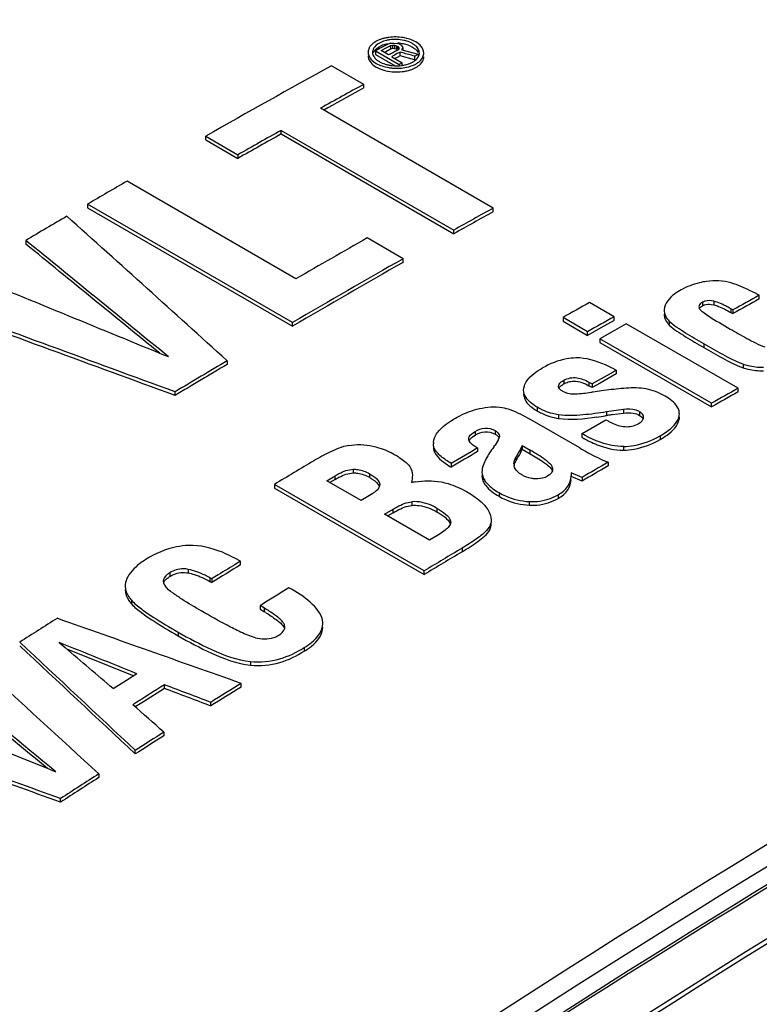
# Model space of a CAD drawing. Header units: inches. Extents: x 0 to 117, y 0 to 83.
# Tile 70 of 77: x 89.047 to 89.7, y 34.481 to 35.351. Entities that reach past the tile are written whole.
import ezdxf

# ---------------------------------------------------------------- set-up
doc = ezdxf.new("R2010")
doc.units = ezdxf.units.IN
doc.header["$LTSCALE"] = 6.431102
doc.header["$MEASUREMENT"] = 0
doc.layers.get('0').update_dxf_attribs({"linetype": 'CONTINUOUS'})

msp = doc.modelspace()

# ---------------------------------------------------------------- linework, layer by layer
at = {"color": 7, "linetype": 'CONTINUOUS'}
for p, q in [((89.36368, 35.32944), (89.36188, 35.3281)), ((89.36437, 35.33281), (89.36194, 35.33166)), ((89.3639, 35.32636), (89.3656, 35.32729)), ((89.37096, 35.33235), (89.36829, 35.3316)), ((89.36951, 35.32766), (89.36835, 35.32703)), ((89.37183, 35.32893), (89.36951, 35.32766)), ((89.37081, 35.32588), (89.37357, 35.32738)), ((89.37445, 35.32985), (89.37183, 35.32893)), ((89.37357, 35.32738), (89.37448, 35.32788)), ((89.37445, 35.32985), (89.37752, 35.33003)), ((89.37448, 35.32788), (89.37623, 35.32833)), ((89.37448, 35.32788), (89.37448, 35.32467)), ((89.37623, 35.32833), (89.37623, 35.32512)), ((89.37623, 35.32833), (89.37799, 35.3283)), ((89.37752, 35.33003), (89.3806, 35.32972)), ((89.37799, 35.3283), (89.37799, 35.32508)), ((89.37799, 35.3283), (89.37976, 35.32776)), ((89.37976, 35.32776), (89.37976, 35.32455)), ((89.37976, 35.32776), (89.38109, 35.32699)), ((89.38237, 35.32918), (89.3806, 35.32972)), ((89.38415, 35.32816), (89.38237, 35.32918)), ((89.38504, 35.32715), (89.38415, 35.32816)), ((89.39213, 35.3273), (89.39396, 35.32636)), ((89.39886, 35.32969), (89.39674, 35.33108)), ((89.40065, 35.32816), (89.39886, 35.32969)), ((89.36255, 35.32386), (89.36139, 35.32323)), ((89.36139, 35.32323), (89.36139, 35.32002)), ((89.36139, 35.32323), (89.38227, 35.31118)), ((89.36139, 35.32002), (89.37867, 35.31004)), ((89.36242, 35.32533), (89.3639, 35.32636)), ((89.36371, 35.3245), (89.36255, 35.32386)), ((89.36487, 35.32513), (89.36371, 35.3245)), ((89.36835, 35.32703), (89.36487, 35.32513)), ((89.36622, 35.32337), (89.37081, 35.32588)), ((89.37288, 35.31953), (89.36622, 35.32337)), ((89.37035, 35.32241), (89.36897, 35.32166)), ((89.37173, 35.32316), (89.37035, 35.32241)), ((89.37311, 35.32392), (89.37173, 35.32316)), ((89.3738, 35.32003), (89.37288, 35.31953)), ((89.37448, 35.32467), (89.37311, 35.32392)), ((89.37472, 35.32053), (89.3738, 35.32003)), ((89.37623, 35.32512), (89.37448, 35.32467)), ((89.37656, 35.32153), (89.37472, 35.32053)), ((89.37799, 35.32508), (89.37623, 35.32512)), ((89.37801, 35.31929), (89.37637, 35.31842)), ((89.37747, 35.32203), (89.37656, 35.32153)), ((89.37839, 35.32253), (89.37747, 35.32203)), ((89.37976, 35.32455), (89.37799, 35.32508)), ((89.37966, 35.32025), (89.37801, 35.31929)), ((89.37931, 35.32303), (89.37839, 35.32253)), ((89.38023, 35.32353), (89.37931, 35.32303)), ((89.38048, 35.32072), (89.37966, 35.32025)), ((89.37976, 35.32455), (89.38109, 35.32378)), ((89.38115, 35.32403), (89.38023, 35.32353)), ((89.38294, 35.32202), (89.38048, 35.32072)), ((89.38294, 35.31881), (89.38048, 35.31746)), ((89.38109, 35.32699), (89.38109, 35.325)), ((89.38109, 35.32699), (89.38199, 35.32599)), ((89.38201, 35.325), (89.38115, 35.32403)), ((89.38199, 35.32599), (89.38201, 35.325)), ((89.38199, 35.32599), (89.38199, 35.32542)), ((89.38294, 35.31881), (89.38294, 35.32202)), ((89.38529, 35.32138), (89.38294, 35.32202)), ((89.39575, 35.31532), (89.38294, 35.31881)), ((89.38466, 35.32396), (89.38552, 35.32542)), ((89.38466, 35.32396), (89.3988, 35.32019)), ((89.38504, 35.32715), (89.38552, 35.32542)), ((89.38552, 35.32542), (89.38552, 35.32396)), ((89.39575, 35.31853), (89.3988, 35.32019)), ((89.39575, 35.31853), (89.39575, 35.31532)), ((89.3988, 35.32019), (89.3988, 35.31807)), ((89.40374, 35.32302), (89.40311, 35.3248)), ((89.40395, 35.32122), (89.40374, 35.32302)), ((89.35086, 35.2936), (89.32244, 35.31001)), ((89.35804, 35.31504), (89.35983, 35.3135)), ((89.35983, 35.3135), (89.36195, 35.31211)), ((89.37637, 35.31842), (89.37555, 35.31799)), ((89.37555, 35.31799), (89.38488, 35.3126)), ((89.38048, 35.31746), (89.37841, 35.31634)), ((89.38488, 35.3126), (89.38227, 35.31118)), ((89.38227, 35.31118), (89.38227, 35.3101)), ((89.38488, 35.31036), (89.38488, 35.3126)), ((89.39283, 35.31261), (89.39501, 35.3138)), ((89.39626, 35.31559), (89.39575, 35.31532)), ((89.35086, 35.29039), (89.35086, 35.2936)), ((89.46526, 35.18442), (89.31273, 35.27248)), ((89.31908, 35.2728), (89.31556, 35.27085)), ((89.27791, 35.2498), (89.27791, 35.25301)), ((89.27791, 35.25301), (89.43044, 35.16495)), ((89.27791, 35.2498), (89.43044, 35.16173)), ((89.21136, 35.24467), (89.21136, 35.24789)), ((89.21136, 35.24789), (89.23978, 35.23148)), ((89.21136, 35.24467), (89.23978, 35.22826)), ((89.23978, 35.23148), (89.23978, 35.22826)), ((89.29106, 35.12193), (89.14184, 35.20808)), ((89.10703, 35.18787), (89.10703, 35.18466)), ((89.28798, 35.0834), (89.10703, 35.18787)), ((89.10703, 35.18466), (89.28798, 35.08019)), ((89.46526, 35.1812), (89.46526, 35.18442)), ((89.43044, 35.16173), (89.43044, 35.16495)), ((89.05243, 35.15583), (89.05243, 35.15261)), ((89.38568, 35.13965), (89.35394, 35.15797)), ((89.38568, 35.13643), (89.38568, 35.13965)), ((89.64991, 35.10121), (89.64991, 35.098)), ((89.66003, 35.10212), (89.66003, 35.0989)), ((89.70019, 35.10413), (89.70019, 35.10735)), ((89.57202, 35.08844), (89.5503, 35.10098)), ((89.6162, 35.09462), (89.61618, 35.09398)), ((89.6468, 35.09739), (89.64693, 35.09648)), ((89.64693, 35.09648), (89.64722, 35.09578)), ((89.64722, 35.09578), (89.64766, 35.09507)), ((89.649, 35.09745), (89.64991, 35.098)), ((89.65027, 35.09268), (89.65473, 35.08956)), ((89.65771, 35.09934), (89.66003, 35.0989)), ((89.67518, 35.09533), (89.67518, 35.09212)), ((89.67674, 35.09443), (89.67518, 35.09533)), ((89.67674, 35.09443), (89.67674, 35.09122)), ((89.52685, 35.08778), (89.52685, 35.08456)), ((89.54857, 35.07524), (89.52685, 35.08778)), ((89.52685, 35.08456), (89.54857, 35.07202)), ((89.57202, 35.08522), (89.56029, 35.07863)), ((89.57202, 35.08522), (89.57202, 35.08844)), ((89.62069, 35.0843), (89.62069, 35.08109)), ((89.67518, 35.09212), (89.67674, 35.09122)), ((89.28798, 35.08019), (89.28798, 35.0834)), ((89.56029, 35.07863), (89.54857, 35.07202)), ((89.54857, 35.07202), (89.54857, 35.07524)), ((89.57233, 35.07639), (89.5593, 35.06904)), ((89.58275, 35.08224), (89.57233, 35.07639)), ((89.68141, 35.02528), (89.58275, 35.08224)), ((89.5593, 35.06904), (89.5593, 35.06583)), ((89.65796, 35.01208), (89.5593, 35.06904)), ((89.5593, 35.06583), (89.65796, 35.00887)), ((89.65112, 35.06452), (89.65112, 35.0613)), ((89.23031, 35.04954), (89.23031, 35.04632)), ((89.57384, 35.04116), (89.57384, 35.03794)), ((89.68591, 35.04669), (89.68591, 35.04348)), ((89.52754, 35.03236), (89.52754, 35.02914)), ((89.57384, 35.03794), (89.55976, 35.02994)), ((89.49205, 35.02355), (89.49223, 35.02545)), ((89.49223, 35.02545), (89.49274, 35.0275)), ((89.52288, 35.02654), (89.52282, 35.02707)), ((89.52494, 35.02737), (89.52658, 35.02857)), ((89.54978, 35.03075), (89.54978, 35.02753)), ((89.54978, 35.03075), (89.55272, 35.02915)), ((89.55272, 35.02593), (89.54978, 35.02753)), ((89.55976, 35.02994), (89.55272, 35.02593)), ((89.55272, 35.02915), (89.55272, 35.02593)), ((89.68141, 35.02207), (89.68141, 35.02528)), ((89.18424, 35.01892), (89.18424, 35.02213)), ((89.504, 35.00858), (89.504, 35.00536)), ((89.58017, 35.00661), (89.5653, 35.00446)), ((89.58017, 35.00661), (89.58017, 35.0034)), ((89.65796, 35.00887), (89.65796, 35.01208)), ((89.54156, 34.9726), (89.4976, 34.99799)), ((89.52286, 35.00187), (89.52286, 34.99865)), ((89.54575, 34.98661), (89.56475, 34.99754)), ((89.56475, 34.99754), (89.56605, 34.99679)), ((89.5653, 35.00446), (89.5653, 35.00124)), ((89.57019, 35.00203), (89.58017, 35.0034)), ((89.59444, 35.00457), (89.59444, 35.00135)), ((89.59524, 35.00407), (89.59444, 35.00457)), ((89.59794, 34.99934), (89.598, 34.99994)), ((89.62944, 35.0013), (89.62957, 35.00293)), ((89.62944, 34.99971), (89.62944, 34.99809)), ((89.44793, 34.98311), (89.44922, 34.98391)), ((89.44922, 34.98713), (89.44922, 34.98391)), ((89.46696, 34.98793), (89.46696, 34.98471)), ((89.46982, 34.98015), (89.46897, 34.97852)), ((89.47049, 34.98181), (89.47019, 34.98095)), ((89.47064, 34.98265), (89.47049, 34.98181)), ((89.54338, 34.98525), (89.54575, 34.98661)), ((89.54338, 34.98525), (89.54338, 34.98203)), ((89.61261, 34.98334), (89.61261, 34.98013)), ((89.41247, 34.97207), (89.41316, 34.96932)), ((89.41316, 34.97254), (89.41316, 34.96932)), ((89.44697, 34.97546), (89.4451, 34.97718)), ((89.45147, 34.97266), (89.44626, 34.96958)), ((89.44862, 34.97432), (89.44697, 34.97546)), ((89.44957, 34.97376), (89.45147, 34.97266)), ((89.45147, 34.97266), (89.45147, 34.96944)), ((89.46897, 34.97852), (89.46689, 34.9752)), ((89.49085, 34.97474), (89.48946, 34.97202)), ((89.48946, 34.97202), (89.48946, 34.96881)), ((89.48946, 34.96881), (89.49085, 34.97152)), ((89.49085, 34.97474), (89.49085, 34.97152)), ((89.49085, 34.97474), (89.49777, 34.97074)), ((89.49085, 34.97152), (89.49777, 34.96753)), ((89.58042, 34.97063), (89.58042, 34.97384)), ((89.41316, 34.96932), (89.41356, 34.96844)), ((89.44626, 34.96958), (89.42802, 34.9589)), ((89.48531, 34.96448), (89.48531, 34.96127)), ((89.49777, 34.96753), (89.49777, 34.97074)), ((89.34156, 34.95376), (89.34156, 34.95055)), ((89.42802, 34.9589), (89.42802, 34.95568)), ((89.51759, 34.95518), (89.51759, 34.95403)), ((89.51759, 34.95518), (89.51769, 34.95403)), ((89.56666, 34.95991), (89.56666, 34.9567)), ((89.3182, 34.94367), (89.32555, 34.94807)), ((89.32555, 34.94486), (89.32093, 34.94209)), ((89.32555, 34.94486), (89.32555, 34.94807)), ((89.35584, 34.94988), (89.35584, 34.94667)), ((89.45529, 34.9513), (89.45544, 34.94941)), ((89.45544, 34.94941), (89.45544, 34.9462)), ((89.45544, 34.94941), (89.45591, 34.94755)), ((89.45544, 34.9462), (89.45637, 34.94311)), ((89.51433, 34.94843), (89.51326, 34.94774)), ((89.53403, 34.95071), (89.53403, 34.94749)), ((89.54364, 34.94657), (89.53403, 34.95071)), ((89.54364, 34.94335), (89.53403, 34.94749)), ((89.54364, 34.94657), (89.54364, 34.94335)), ((89.27198, 34.94039), (89.27198, 34.93718)), ((89.40422, 34.86405), (89.27198, 34.94039)), ((89.27198, 34.93718), (89.40422, 34.86083)), ((89.34857, 34.92614), (89.3182, 34.94367)), ((89.35602, 34.93059), (89.34857, 34.92614)), ((89.35892, 34.93245), (89.35602, 34.93059)), ((89.47034, 34.93315), (89.47034, 34.92994)), ((89.52243, 34.93119), (89.52243, 34.92797)), ((89.39332, 34.92507), (89.39332, 34.92186)), ((89.41582, 34.916), (89.41582, 34.91921)), ((89.49708, 34.92528), (89.49708, 34.92206)), ((89.36934, 34.91415), (89.37679, 34.9186)), ((89.40889, 34.89131), (89.36934, 34.91415)), ((89.37679, 34.91538), (89.37208, 34.91257)), ((89.37679, 34.91538), (89.37679, 34.9186)), ((89.42757, 34.90805), (89.42757, 34.90712)), ((89.46209, 34.90343), (89.46053, 34.90105)), ((89.46209, 34.90343), (89.46209, 34.90022)), ((89.41824, 34.8969), (89.40889, 34.89131)), ((89.42289, 34.90005), (89.41824, 34.8969)), ((89.4378, 34.88418), (89.4378, 34.88097)), ((89.24204, 34.87257), (89.23702, 34.87526)), ((89.24204, 34.87257), (89.23921, 34.87079)), ((89.24204, 34.86935), (89.24204, 34.87257)), ((89.17956, 34.86239), (89.17956, 34.85917)), ((89.19591, 34.86544), (89.19591, 34.86223)), ((89.21504, 34.85783), (89.21504, 34.85461)), ((89.2166, 34.85693), (89.21504, 34.85783)), ((89.40422, 34.86083), (89.40422, 34.86405)), ((89.17466, 34.85204), (89.17546, 34.85074)), ((89.21504, 34.85461), (89.2166, 34.85371)), ((89.2166, 34.85693), (89.2166, 34.85371)), ((89.28756, 34.84752), (89.28488, 34.84907)), ((89.14574, 34.83815), (89.14574, 34.83494)), ((89.26121, 34.83453), (89.25944, 34.83343)), ((89.25944, 34.83343), (89.25944, 34.83022)), ((89.26333, 34.83108), (89.25944, 34.83343)), ((89.25944, 34.83022), (89.26333, 34.82787)), ((89.26333, 34.82787), (89.26333, 34.83108)), ((89.28117, 34.8144), (89.28076, 34.8166)), ((89.18692, 34.80999), (89.18692, 34.80678)), ((89.28052, 34.81395), (89.28076, 34.81339)), ((89.08185, 34.80081), (89.08717, 34.79629)), ((89.29829, 34.79632), (89.29829, 34.7931)), ((89.25078, 34.78404), (89.25078, 34.78082)), ((89.15057, 34.77329), (89.1413, 34.76743)), ((89.1413, 34.76743), (89.12971, 34.76008)), ((89.17489, 34.76032), (89.17489, 34.76354)), ((89.24256, 34.76154), (89.24256, 34.76475)), ((89.17489, 34.76032), (89.15631, 34.74857)), ((89.15631, 34.74857), (89.14912, 34.74401)), ((89.21591, 34.74479), (89.21591, 34.74801)), ((89.17437, 34.7217), (89.17437, 34.71849)), ((89.14918, 34.70242), (89.14918, 34.70563)), ((89.1169, 34.68489), (89.1169, 34.68168)), ((89.08324, 34.65988), (89.08324, 34.6631))]:
    msp.add_line(p, q, dxfattribs=at)
msp.add_lwpolyline([(90.79378, 35.12599), (90.67139, 35.06863), (90.54881, 35.00896), (90.42608, 34.94699), (90.30324, 34.88272), (90.18031, 34.81619), (90.05732, 34.7474), (89.93429, 34.67637), (89.81127, 34.60312), (89.68829, 34.52766), (89.56536, 34.45003), (89.44253, 34.37022), (89.31981, 34.28827), (89.19725, 34.20419)], dxfattribs=at)
for centre, radius, start, end in [((89.36524, 35.32082), 0.01077, 143.2339, 148.41066), ((89.37014, 35.31862), 0.01258, 131.06004, 133.04779), ((89.37593, 35.30478), 0.03032, 107.03912, 112.41433), ((89.37547, 35.30683), 0.02272, 110.6252, 115.75524), ((89.37722, 35.30061), 0.03469, 102.13418, 107.06304), ((89.37675, 35.30343), 0.02635, 105.942, 110.62728), ((89.37754, 35.30077), 0.02912, 103.90405, 105.98929), ((89.37807, 35.29665), 0.03873, 97.55644, 102.13485), ((89.37793, 35.29918), 0.03076, 101.62615, 103.90331), ((89.37828, 35.30065), 0.03254, 97.79481, 103.01581), ((89.37863, 35.29233), 0.0431, 80.53703, 97.53551), ((89.37865, 35.29811), 0.03511, 92.93635, 97.82357), ((89.37872, 35.29672), 0.0365, 88.14555, 92.93665), ((89.37878, 35.29389), 0.03611, 82.47802, 86.26823), ((89.37897, 35.29532), 0.03467, 78.53588, 82.49067), ((89.37952, 35.29796), 0.03197, 74.43205, 78.54894), ((89.37946, 35.30104), 0.03211, 75.89195, 77.50282), ((89.37975, 35.30216), 0.03095, 73.01016, 75.90197), ((89.3803, 35.30078), 0.02905, 70.12709, 74.42924), ((89.3814, 35.30378), 0.02585, 65.45986, 70.14743), ((89.38482, 35.31371), 0.01831, 55.44491, 60.04323), ((89.3859, 35.31529), 0.01639, 51.59449, 55.43197), ((89.36244, 35.322), 0.0077, 176.88041, 179.96633), ((89.36258, 35.31878), 0.00784, 180.02921, 188.75486), ((89.36442, 35.32132), 0.00981, 148.40503, 154.33358), ((89.36523, 35.32194), 0.00655, 167.68742, 179.82643), ((89.39351, 35.32127), 0.0065, 349.37987, 359.83453), ((89.39613, 35.32123), 0.00782, 348.01405, 359.90063), ((94.22095, 26.42067), 10.14967, 118.857181, 119.575654), ((89.37183, 35.32669), 0.01484, 228.39882, 231.55282), ((89.37277, 35.32788), 0.01635, 231.56461, 235.44384), ((89.37384, 35.32944), 0.01824, 235.45567, 240.04254), ((89.37904, 35.34151), 0.03143, 253.08802, 258.34489), ((89.37962, 35.34437), 0.03434, 258.35099, 263.39068), ((89.38035, 35.34264), 0.03261, 277.97953, 283.08005), ((89.3962, 35.318), 0.00775, 346.70981, 0.01799), ((89.37989, 35.35021), 0.04241, 260.62025, 264.91967), ((89.38, 35.35142), 0.04363, 264.90638, 273.34984), ((94.21437, 26.46737), 10.0775, 118.856033, 119.103867), ((94.21133, 26.46966), 10.07122, 118.855986, 119.0626), ((94.28499, 26.34109), 10.22219, 119.329055, 119.574509), ((94.28499, 26.33787), 10.22219, 119.329055, 119.574509), ((94.36167, 26.17393), 10.43372, 120.018818, 120.239877), ((94.40204, 26.31618), 10.14975, 119.103841, 119.329031), ((94.40204, 26.31296), 10.14975, 119.103841, 119.329031), ((94.41614, 26.08071), 10.54168, 120.355289, 120.584553), ((94.46205, 26.1724), 10.33602, 119.617328, 120.019101), ((94.51104, 26.12394), 10.37075, 119.6179, 120.240729), ((94.51104, 26.12072), 10.37075, 119.6179, 120.240729), ((94.52993, 26.30997), 10.03595, 118.766701, 118.919555), ((94.52993, 26.30676), 10.03595, 118.766701, 118.919555), ((89.57297, 34.87091), 0.26849, 61.71787, 62.38754), ((94.54115, 26.20714), 10.19848, 119.299324, 119.450522), ((89.6719, 35.121), 0.03564, 231.70204, 232.62742), ((89.65549, 35.08791), 0.01154, 107.99461, 118.96331), ((94.56287, 26.1946), 10.19848, 119.299324, 119.450522), ((89.62676, 35.09078), 0.01058, 180.09624, 186.14342), ((89.73957, 35.2185), 0.15435, 236.65749, 236.95137), ((94.64245, 25.89955), 10.63078, 120.604, 120.892895), ((94.64245, 25.89634), 10.63078, 120.604, 120.892895), ((94.64373, 26.10205), 10.27674, 119.56013, 119.695565), ((89.50235, 34.90926), 0.15002, 61.54334, 62.51805), ((89.52552, 35.02711), 0.00271, 173.87419, 180.87364), ((89.53913, 35.00883), 0.02339, 119.69574, 122.42696), ((89.63063, 34.53302), 0.49489, 98.10963, 98.98184), ((94.67226, 26.13144), 10.19848, 119.299324, 119.450522), ((89.50307, 35.02034), 0.011, 179.99379, 183.17185), ((89.64227, 34.45844), 0.57038, 98.96708, 99.13729), ((94.67226, 26.12823), 10.19848, 119.299324, 119.450522), ((89.51132, 35.32647), 0.32968, 277.90585, 279.22782), ((89.50337, 35.37644), 0.38028, 279.20188, 279.37186), ((89.65682, 34.4473), 0.56145, 99.00222, 99.38181), ((89.63913, 34.55856), 0.4488, 98.83496, 98.99351), ((89.59319, 35.00008), 0.00481, 343.41974, 351.18471), ((89.61727, 35.00316), 0.01231, 344.3187, 351.34684), ((89.61862, 35.00289), 0.01094, 2.17561, 12.63726), ((89.61868, 34.99972), 0.01088, 351.39494, 359.98212), ((89.61884, 35.0029), 0.01071, 0.14335, 2.12847), ((89.59466, 35.04626), 0.05715, 239.95691, 242.85587), ((89.59181, 35.04076), 0.05095, 242.89185, 244.47372), ((89.44891, 34.99022), 0.02321, 334.28214, 336.4699), ((89.46639, 34.98299), 0.00426, 355.42451, 359.97837), ((89.60888, 35.09835), 0.13349, 240.61586, 241.4797), ((89.60635, 35.09373), 0.12823, 241.48334, 241.84937), ((89.60213, 35.08572), 0.11917, 241.82464, 244.20804), ((89.42405, 34.97663), 0.01166, 174.40902, 179.97654), ((89.4236, 34.97343), 0.01121, 180.03531, 186.97967), ((89.46432, 34.99936), 0.02955, 237.90402, 240.0374), ((89.4166, 35.00988), 0.06108, 323.45759, 325.41029), ((94.76388, 25.88887), 10.52039, 120.32895, 120.47704), ((94.78968, 25.77828), 10.69529, 120.839743, 121.057592), ((89.49231, 34.9585), 0.00877, 180.31106, 191.31792), ((89.50115, 34.95253), 0.0181, 151.11841, 155.04828), ((94.7856, 25.93308), 10.42695, 120.034745, 120.180966), ((94.7856, 25.92986), 10.42695, 120.034745, 120.180966), ((89.46737, 34.94808), 0.01208, 179.96184, 183.54535), ((89.46615, 34.94799), 0.01085, 183.51573, 189.52406), ((89.36073, 34.94014), 0.00426, 350.77703, 0.08851), ((89.41227, 34.83844), 0.10537, 98.75893, 100.5569), ((89.42316, 34.90713), 0.00451, 359.93465, 11.8543), ((94.92259, 25.70081), 10.6966, 120.84786, 121.057584), ((89.175, 34.7595), 0.13133, 61.81999, 63.06862), ((94.92259, 25.6976), 10.6966, 120.84786, 121.057584), ((94.93869, 25.57447), 10.90168, 121.50329, 121.660258), ((89.1919, 34.83916), 0.02351, 121.66911, 125.26348), ((94.97844, 25.55688), 10.89777, 121.496864, 121.642934), ((89.16337, 34.66328), 0.19257, 58.33603, 58.72718), ((95.03014, 25.38816), 11.15358, 122.239189, 122.440713), ((89.27579, 34.81439), 0.00538, 349.08427, 0.15398), ((89.29977, 34.81758), 0.01504, 0.01111, 3.62254), ((95.12882, 25.33048), 11.1549, 122.259188, 122.428603), ((95.12609, 25.36935), 11.08556, 122.05537, 122.218062), ((95.12609, 25.36614), 11.08556, 122.05537, 122.218062), ((95.19973, 25.25306), 11.2232, 122.470596, 122.623112), ((95.19973, 25.24984), 11.2232, 122.470596, 122.623112), ((95.26798, 25.14687), 11.34943, 122.81801, 123.020465), ((95.26798, 25.14366), 11.34943, 122.81801, 123.020465)]:
    msp.add_arc(centre, radius, start, end, dxfattribs=at)
for centre, major_axis, ratio, start_param, end_param in [((88.57554, 26.53763), (28.58981, -8.29577), 0.291414, 1.626563, 1.626928), ((88.88777, 26.35737), (27.5993, -26.28045), 0.173355, 1.722147, 1.727206), ((88.59909, 26.52404), (37.99491, -31.92516), 0.139814, 1.672591, 1.675888), ((88.59909, 26.52082), (37.99491, -31.92516), 0.139814, 1.672796, 1.675888), ((90.00726, 25.71105), (54.6151, -23.07832), 0.14008, 1.645068, 1.648304), ((89.97512, 25.7296), (43.45726, -16.73586), 0.180805, 1.65847, 1.66353), ((89.97512, 25.72639), (43.45726, -16.73586), 0.180805, 1.65847, 1.66353), ((89.50571, 26.00061), (2.44536, 11.27467), 0.255577, 0.707997, 0.709096), ((89.50571, 25.9974), (2.44536, 11.27467), 0.255577, 0.707997, 0.709096), ((91.01922, 25.12681), (41.91445, -15.86075), 0.188321, 1.684231, 1.688099), ((87.71504, 27.03443), (26.03335, -25.45074), 0.179484, 1.690209, 1.694078), ((87.71504, 27.03122), (26.03335, -25.45074), 0.179484, 1.690209, 1.694078), ((91.65936, 24.75723), (53.25788, -22.30553), 0.144045, 1.678091, 1.67938), ((87.41593, 27.20712), (34.19021, -29.83685), 0.150733, 1.651869, 1.653104), ((91.65936, 24.75401), (53.25788, -22.30553), 0.144045, 1.678149, 1.679249), ((87.48327, 27.16824), (27.59931, -26.28045), 0.173355, 1.675958, 1.679661), ((86.76377, 27.58364), (37.99491, -31.92516), 0.139814, 1.62718, 1.629593), ((91.38067, 24.91813), (47.26686, -18.89859), 0.164534, 1.682203, 1.68307), ((86.76377, 27.58042), (37.99491, -31.92516), 0.139814, 1.627379, 1.629593), ((91.38067, 24.91491), (47.26686, -18.89859), 0.164534, 1.682203, 1.68307), ((87.60319, 27.09901), (30.45473, -27.80984), 0.162936, 1.667448, 1.668337), ((92.39026, 24.33526), (54.61507, -23.07831), 0.14008, 1.690479, 1.692848), ((91.81547, 24.6671), (43.45726, -16.73586), 0.180805, 1.703075, 1.70678), ((91.81547, 24.66389), (43.45726, -16.73586), 0.180805, 1.703075, 1.70678)]:
    msp.add_ellipse(centre, major_axis=major_axis, ratio=ratio, start_param=start_param, end_param=end_param, dxfattribs=at)
for points, knots in [([(87.88445, 34.82828), (88.03095, 34.93325), (88.60235, 35.32318), (89.21167, 35.65922), (89.68005, 35.86496)], [0, 0, 0, 0, 0.260516, 1, 1, 1, 1]), ([(89.75187, 35.84761), (89.59794, 35.77975), (88.96254, 35.47713), (88.36146, 35.10461), (87.92565, 34.79376)], [0, 0, 0, 0, 0.239104, 1, 1, 1, 1]), ([(87.92789, 34.79056), (88.07731, 34.89722), (88.65872, 35.29283), (89.27767, 35.63502), (89.7531, 35.84495)], [0, 0, 0, 0, 0.261027, 1, 1, 1, 1]), ([(89.36194, 35.33166), (89.36139, 35.33136), (89.35941, 35.33017), (89.35762, 35.32861), (89.35661, 35.32726)], [0, 0, 0, 0, 0.272815, 1, 1, 1, 1]), ([(89.35474, 35.32201), (89.35474, 35.32013), (89.35579, 35.31749), (89.35752, 35.31555), (89.35804, 35.31504)], [0, 0, 0, 0, 0.721069, 1, 1, 1, 1]), ([(89.39396, 35.32636), (89.39451, 35.32604), (89.39642, 35.32481), (89.39812, 35.32316), (89.39896, 35.32173)], [0, 0, 0, 0, 0.276637, 1, 1, 1, 1]), ([(89.39674, 35.31157), (89.39767, 35.31207), (89.4007, 35.31398), (89.40325, 35.3171), (89.40378, 35.3196)], [0, 0, 0, 0, 0.291054, 1, 1, 1, 1]), ([(89.38838, 35.30541), (89.38968, 35.30568), (89.3942, 35.30686), (89.39863, 35.30907), (89.40099, 35.31148)], [0, 0, 0, 0, 0.282004, 1, 1, 1, 1]), ([(89.36195, 35.3089), (89.36282, 35.30839), (89.36673, 35.30646), (89.37103, 35.30538), (89.37436, 35.30494)], [0, 0, 0, 0, 0.230812, 1, 1, 1, 1]), ([(89.01361, 34.16374), (89.16339, 34.27065), (89.74618, 34.66716), (90.3667, 35.00998), (90.84333, 35.22012)], [0, 0, 0, 0, 0.261058, 1, 1, 1, 1]), ([(89.02294, 34.1499), (89.17257, 34.2567), (89.75472, 34.6528), (90.37459, 34.99522), (90.8507, 35.20515)], [0, 0, 0, 0, 0.261058, 1, 1, 1, 1]), ([(89.08647, 34.12148), (89.23605, 34.22806), (89.8178, 34.62335), (90.43671, 34.96569), (90.91195, 35.17603)], [0, 0, 0, 0, 0.261117, 1, 1, 1, 1]), ([(90.74942, 35.1434), (90.61206, 35.08076), (90.04698, 34.80533), (89.50951, 34.47464), (89.11825, 34.20092)], [0, 0, 0, 0, 0.240211, 1, 1, 1, 1]), ([(90.74634, 35.13909), (90.60935, 35.07662), (90.04579, 34.80187), (89.50969, 34.47215), (89.11941, 34.19923)], [0, 0, 0, 0, 0.24021, 1, 1, 1, 1]), ([(89.65354, 35.11964), (89.65144, 35.11935), (89.64366, 35.11789), (89.63619, 35.11495), (89.63113, 35.11215)], [0, 0, 0, 0, 0.268583, 1, 1, 1, 1]), ([(89.63113, 35.11215), (89.62912, 35.11104), (89.62257, 35.10707), (89.61654, 35.10013), (89.6162, 35.09462)], [0, 0, 0, 0, 0.294303, 1, 1, 1, 1]), ([(89.69742, 35.10882), (89.6957, 35.10971), (89.68857, 35.11333), (89.68119, 35.11659), (89.67535, 35.11827)], [0, 0, 0, 0, 0.24122, 1, 1, 1, 1]), ([(89.64991, 35.10121), (89.64947, 35.10097), (89.64806, 35.10013), (89.64681, 35.09857), (89.6468, 35.09739)], [0, 0, 0, 0, 0.296975, 1, 1, 1, 1]), ([(89.66003, 35.10212), (89.65746, 35.10276), (89.65378, 35.10296), (89.65059, 35.10159), (89.64991, 35.10121)], [0, 0, 0, 0, 0.771511, 1, 1, 1, 1]), ([(89.67518, 35.09533), (89.67403, 35.09599), (89.6692, 35.09867), (89.66412, 35.10109), (89.66003, 35.10212)], [0, 0, 0, 0, 0.238494, 1, 1, 1, 1]), ([(89.66003, 35.0989), (89.66146, 35.09855), (89.66672, 35.09676), (89.67165, 35.09415), (89.67518, 35.09212)], [0, 0, 0, 0, 0.265648, 1, 1, 1, 1]), ([(89.61624, 35.08965), (89.61649, 35.0873), (89.61798, 35.08419), (89.62008, 35.08173), (89.62069, 35.08109)], [0, 0, 0, 0, 0.727481, 1, 1, 1, 1]), ([(89.65112, 35.06452), (89.64575, 35.06762), (89.63775, 35.07228), (89.62762, 35.07886), (89.62266, 35.08221), (89.62069, 35.0843)], [0, 0, 0, 0, 0.51221, 0.762715, 1, 1, 1, 1]), ([(89.62069, 35.08109), (89.62266, 35.079), (89.62762, 35.07564), (89.63774, 35.06906), (89.64575, 35.06441), (89.65112, 35.0613)], [0, 0, 0, 0, 0.237261, 0.487768, 1, 1, 1, 1]), ([(89.67457, 35.07757), (89.67943, 35.07477), (89.68678, 35.07054), (89.69693, 35.06529), (89.70219, 35.06258), (89.70509, 35.06185)], [0, 0, 0, 0, 0.489696, 0.739046, 1, 1, 1, 1]), ([(89.68591, 35.04669), (89.67957, 35.04871), (89.66803, 35.05504), (89.65665, 35.06133), (89.65112, 35.06452)], [0, 0, 0, 0, 0.510257, 1, 1, 1, 1]), ([(89.65112, 35.0613), (89.65665, 35.05811), (89.66803, 35.05183), (89.67957, 35.04549), (89.68591, 35.04348)], [0, 0, 0, 0, 0.48977, 1, 1, 1, 1]), ([(89.53827, 35.05208), (89.53547, 35.05201), (89.52516, 35.05094), (89.51529, 35.04704), (89.50876, 35.0433)], [0, 0, 0, 0, 0.271353, 1, 1, 1, 1]), ([(89.57158, 35.04235), (89.56918, 35.04361), (89.55877, 35.04864), (89.54717, 35.05231), (89.53827, 35.05208)], [0, 0, 0, 0, 0.2334, 1, 1, 1, 1]), ([(89.49274, 35.0275), (89.49327, 35.02909), (89.49694, 35.03589), (89.50361, 35.04035), (89.50876, 35.0433)], [0, 0, 0, 0, 0.219586, 1, 1, 1, 1]), ([(89.68591, 35.04669), (89.6873, 35.04625), (89.69313, 35.04459), (89.69923, 35.0438), (89.70383, 35.04387)], [0, 0, 0, 0, 0.241259, 1, 1, 1, 1]), ([(89.68591, 35.04348), (89.6873, 35.04304), (89.69313, 35.04138), (89.69923, 35.04058), (89.70383, 35.04066)], [0, 0, 0, 0, 0.240949, 1, 1, 1, 1]), ([(89.52283, 35.0274), (89.52289, 35.0279), (89.52383, 35.03012), (89.52595, 35.03145), (89.52754, 35.03236)], [0, 0, 0, 0, 0.214287, 1, 1, 1, 1]), ([(89.52754, 35.03236), (89.53093, 35.0343), (89.53919, 35.03572), (89.54644, 35.03256), (89.54978, 35.03075)], [0, 0, 0, 0, 0.507201, 1, 1, 1, 1]), ([(89.504, 35.00858), (89.50234, 35.00954), (89.49693, 35.01292), (89.49208, 35.01896), (89.49207, 35.02355)], [0, 0, 0, 0, 0.295166, 1, 1, 1, 1]), ([(89.52667, 35.02251), (89.52621, 35.02278), (89.52465, 35.02375), (89.52314, 35.02523), (89.52288, 35.02654)], [0, 0, 0, 0, 0.286704, 1, 1, 1, 1]), ([(89.53151, 35.03084), (89.53311, 35.0313), (89.53945, 35.03217), (89.5457, 35.02975), (89.54978, 35.02753)], [0, 0, 0, 0, 0.264036, 1, 1, 1, 1]), ([(89.5959, 35.02533), (89.59003, 35.02587), (89.57823, 35.02518), (89.56659, 35.02379), (89.56082, 35.02297)], [0, 0, 0, 0, 0.502867, 1, 1, 1, 1]), ([(89.61702, 35.0184), (89.61553, 35.01926), (89.60894, 35.02271), (89.6016, 35.0248), (89.5959, 35.02533)], [0, 0, 0, 0, 0.231156, 1, 1, 1, 1]), ([(89.49209, 35.01973), (89.49216, 35.01834), (89.49387, 35.01199), (89.49966, 35.00787), (89.504, 35.00536)], [0, 0, 0, 0, 0.216642, 1, 1, 1, 1]), ([(89.62929, 35.00528), (89.629, 35.00657), (89.62652, 35.01228), (89.62116, 35.01602), (89.61702, 35.0184)], [0, 0, 0, 0, 0.217453, 1, 1, 1, 1]), ([(89.43079, 34.99827), (89.43243, 34.99923), (89.43949, 35.00309), (89.44711, 35.00602), (89.45311, 35.00735)], [0, 0, 0, 0, 0.236042, 1, 1, 1, 1]), ([(89.4731, 35.00831), (89.47545, 35.00791), (89.48404, 35.00541), (89.49196, 35.00124), (89.4976, 34.99799)], [0, 0, 0, 0, 0.268508, 1, 1, 1, 1]), ([(89.52286, 35.00187), (89.52108, 35.00212), (89.5145, 35.00344), (89.50824, 35.00613), (89.504, 35.00858)], [0, 0, 0, 0, 0.268648, 1, 1, 1, 1]), ([(89.59444, 35.00457), (89.59347, 35.00513), (89.58896, 35.00704), (89.58389, 35.00703), (89.58017, 35.00661)], [0, 0, 0, 0, 0.229058, 1, 1, 1, 1]), ([(89.41515, 34.98498), (89.41598, 34.9863), (89.42035, 34.99168), (89.42619, 34.99559), (89.43079, 34.99827)], [0, 0, 0, 0, 0.227224, 1, 1, 1, 1]), ([(89.504, 35.00536), (89.50535, 35.00459), (89.51126, 35.00145), (89.51778, 34.99938), (89.52286, 34.99865)], [0, 0, 0, 0, 0.232844, 1, 1, 1, 1]), ([(89.5653, 35.00446), (89.55833, 35.00331), (89.54428, 35.00139), (89.52993, 35.00085), (89.52286, 35.00187)], [0, 0, 0, 0, 0.496958, 1, 1, 1, 1]), ([(89.59331, 34.99399), (89.59385, 34.9943), (89.59569, 34.99546), (89.59735, 34.9972), (89.5978, 34.99871)], [0, 0, 0, 0, 0.285293, 1, 1, 1, 1]), ([(89.59799, 34.99994), (89.59799, 35.00114), (89.59698, 35.0028), (89.59564, 35.0038), (89.59524, 35.00407)], [0, 0, 0, 0, 0.70886, 1, 1, 1, 1]), ([(89.61261, 34.98334), (89.61455, 34.98445), (89.6211, 34.98854), (89.62761, 34.99441), (89.62912, 34.99983)], [0, 0, 0, 0, 0.284015, 1, 1, 1, 1]), ([(89.61261, 34.98013), (89.61469, 34.98132), (89.62158, 34.98562), (89.62856, 34.99225), (89.62944, 34.99809)], [0, 0, 0, 0, 0.288626, 1, 1, 1, 1]), ([(89.44922, 34.98713), (89.45185, 34.98866), (89.45782, 34.99105), (89.46427, 34.98948), (89.46696, 34.98793)], [0, 0, 0, 0, 0.494827, 1, 1, 1, 1]), ([(89.56985, 34.99478), (89.57349, 34.99304), (89.5813, 34.99028), (89.5898, 34.99198), (89.59331, 34.99399)], [0, 0, 0, 0, 0.499464, 1, 1, 1, 1]), ([(89.44361, 34.98057), (89.44362, 34.98121), (89.44445, 34.98417), (89.44721, 34.98595), (89.44922, 34.98713)], [0, 0, 0, 0, 0.214572, 1, 1, 1, 1]), ([(89.44922, 34.98391), (89.45185, 34.98544), (89.45782, 34.98783), (89.46427, 34.98627), (89.46696, 34.98471)], [0, 0, 0, 0, 0.494586, 1, 1, 1, 1]), ([(89.46696, 34.98793), (89.4675, 34.98761), (89.46925, 34.9865), (89.47065, 34.98447), (89.47065, 34.98299)], [0, 0, 0, 0, 0.295639, 1, 1, 1, 1]), ([(89.58042, 34.97384), (89.57688, 34.97378), (89.56382, 34.97516), (89.55164, 34.9806), (89.54338, 34.98525)], [0, 0, 0, 0, 0.271941, 1, 1, 1, 1]), ([(89.58042, 34.97384), (89.58347, 34.9739), (89.59473, 34.97499), (89.60548, 34.97927), (89.61261, 34.98334)], [0, 0, 0, 0, 0.271234, 1, 1, 1, 1]), ([(89.58042, 34.97063), (89.58347, 34.97068), (89.59473, 34.97177), (89.60548, 34.97605), (89.61261, 34.98013)], [0, 0, 0, 0, 0.271291, 1, 1, 1, 1]), ([(89.33732, 34.97476), (89.33163, 34.97374), (89.32119, 34.9694), (89.31146, 34.96405), (89.30686, 34.9613)], [0, 0, 0, 0, 0.519083, 1, 1, 1, 1]), ([(89.35904, 34.97417), (89.36082, 34.97375), (89.3675, 34.97194), (89.37394, 34.96921), (89.37834, 34.96667)], [0, 0, 0, 0, 0.264224, 1, 1, 1, 1]), ([(89.42802, 34.9589), (89.42492, 34.9608), (89.41938, 34.96456), (89.41431, 34.9696), (89.41316, 34.97254)], [0, 0, 0, 0, 0.535188, 1, 1, 1, 1]), ([(89.46568, 34.97351), (89.46312, 34.97006), (89.45859, 34.96327), (89.45529, 34.95526), (89.45529, 34.9513)], [0, 0, 0, 0, 0.519936, 1, 1, 1, 1]), ([(89.54156, 34.9726), (89.54388, 34.97126), (89.55205, 34.96667), (89.56046, 34.96245), (89.56666, 34.95991)], [0, 0, 0, 0, 0.28584, 1, 1, 1, 1]), ([(89.55028, 34.97842), (89.55247, 34.97736), (89.56197, 34.97315), (89.57244, 34.97049), (89.58042, 34.97063)], [0, 0, 0, 0, 0.234247, 1, 1, 1, 1]), ([(89.37834, 34.96667), (89.37965, 34.96591), (89.38443, 34.96297), (89.3891, 34.9595), (89.39155, 34.95618)], [0, 0, 0, 0, 0.267864, 1, 1, 1, 1]), ([(89.41356, 34.96844), (89.41493, 34.96573), (89.41977, 34.96108), (89.42509, 34.95748), (89.42802, 34.95568)], [0, 0, 0, 0, 0.468883, 1, 1, 1, 1]), ([(89.51496, 34.959), (89.51378, 34.96015), (89.50833, 34.9645), (89.50236, 34.96809), (89.49777, 34.97074)], [0, 0, 0, 0, 0.237132, 1, 1, 1, 1]), ([(89.49777, 34.96753), (89.50178, 34.96521), (89.50701, 34.96206), (89.5119, 34.95842), (89.51304, 34.95749)], [0, 0, 0, 0, 0.758996, 1, 1, 1, 1]), ([(89.32555, 34.94807), (89.32669, 34.94875), (89.33164, 34.9515), (89.3372, 34.95358), (89.34156, 34.95376)], [0, 0, 0, 0, 0.232844, 1, 1, 1, 1]), ([(89.34156, 34.95376), (89.34291, 34.95382), (89.34791, 34.95355), (89.3527, 34.95169), (89.35584, 34.94988)], [0, 0, 0, 0, 0.271594, 1, 1, 1, 1]), ([(89.32555, 34.94486), (89.32669, 34.94554), (89.33164, 34.94829), (89.3372, 34.95036), (89.34156, 34.95055)], [0, 0, 0, 0, 0.232703, 1, 1, 1, 1]), ([(89.34156, 34.95055), (89.34291, 34.9506), (89.34791, 34.95034), (89.3527, 34.94848), (89.35584, 34.94667)], [0, 0, 0, 0, 0.271626, 1, 1, 1, 1]), ([(89.35584, 34.94988), (89.35802, 34.94862), (89.36178, 34.94628), (89.36499, 34.94219), (89.36499, 34.94015)], [0, 0, 0, 0, 0.551864, 1, 1, 1, 1]), ([(89.35584, 34.94667), (89.35681, 34.94611), (89.36017, 34.944), (89.36374, 34.94129), (89.3647, 34.93854)], [0, 0, 0, 0, 0.277613, 1, 1, 1, 1]), ([(89.50236, 34.94529), (89.50124, 34.94534), (89.4971, 34.94578), (89.49312, 34.9473), (89.4905, 34.94882)], [0, 0, 0, 0, 0.270272, 1, 1, 1, 1]), ([(89.51326, 34.94774), (89.51252, 34.94731), (89.50914, 34.94565), (89.50525, 34.94516), (89.50236, 34.94529)], [0, 0, 0, 0, 0.228307, 1, 1, 1, 1]), ([(89.52243, 34.93119), (89.5258, 34.93315), (89.53168, 34.93762), (89.53403, 34.94483), (89.53403, 34.948)], [0, 0, 0, 0, 0.55136, 1, 1, 1, 1]), ([(89.52243, 34.92797), (89.5258, 34.92994), (89.53168, 34.9344), (89.53403, 34.94161), (89.53403, 34.94478)], [0, 0, 0, 0, 0.551371, 1, 1, 1, 1]), ([(89.41916, 34.94263), (89.42127, 34.94222), (89.42911, 34.9403), (89.43657, 34.93699), (89.44169, 34.93404)], [0, 0, 0, 0, 0.266544, 1, 1, 1, 1]), ([(89.45637, 34.94311), (89.45694, 34.94179), (89.46041, 34.93624), (89.46598, 34.93245), (89.47034, 34.92994)], [0, 0, 0, 0, 0.222339, 1, 1, 1, 1]), ([(89.45771, 34.94386), (89.4584, 34.9428), (89.46193, 34.93848), (89.46662, 34.9353), (89.47034, 34.93315)], [0, 0, 0, 0, 0.227887, 1, 1, 1, 1]), ([(89.44169, 34.93404), (89.44362, 34.93292), (89.45054, 34.92863), (89.45716, 34.92323), (89.46033, 34.91818)], [0, 0, 0, 0, 0.271858, 1, 1, 1, 1]), ([(89.47034, 34.93315), (89.4722, 34.93208), (89.48051, 34.9278), (89.48989, 34.92559), (89.49708, 34.92528)], [0, 0, 0, 0, 0.230046, 1, 1, 1, 1]), ([(89.47034, 34.92994), (89.4722, 34.92886), (89.48051, 34.92459), (89.48989, 34.92237), (89.49708, 34.92206)], [0, 0, 0, 0, 0.230151, 1, 1, 1, 1]), ([(89.49708, 34.92528), (89.49942, 34.92518), (89.50817, 34.92532), (89.51691, 34.92795), (89.52243, 34.93119)], [0, 0, 0, 0, 0.267898, 1, 1, 1, 1]), ([(89.49708, 34.92206), (89.49942, 34.92196), (89.50817, 34.9221), (89.51691, 34.92474), (89.52243, 34.92797)], [0, 0, 0, 0, 0.267954, 1, 1, 1, 1]), ([(89.37679, 34.9186), (89.37798, 34.91931), (89.38313, 34.92221), (89.3888, 34.92465), (89.39332, 34.92507)], [0, 0, 0, 0, 0.234724, 1, 1, 1, 1]), ([(89.37679, 34.91538), (89.37798, 34.91609), (89.38313, 34.91899), (89.3888, 34.92144), (89.39332, 34.92186)], [0, 0, 0, 0, 0.234575, 1, 1, 1, 1]), ([(89.41582, 34.91921), (89.41426, 34.92011), (89.40737, 34.92371), (89.39931, 34.92563), (89.39332, 34.92507)], [0, 0, 0, 0, 0.229552, 1, 1, 1, 1]), ([(89.39332, 34.92186), (89.39544, 34.92205), (89.40334, 34.92189), (89.41088, 34.91885), (89.41582, 34.916)], [0, 0, 0, 0, 0.272124, 1, 1, 1, 1]), ([(89.41582, 34.91921), (89.4184, 34.91772), (89.42289, 34.91482), (89.42706, 34.91051), (89.42757, 34.90805)], [0, 0, 0, 0, 0.543195, 1, 1, 1, 1]), ([(89.41582, 34.916), (89.41821, 34.91461), (89.42249, 34.91185), (89.42638, 34.90806), (89.42727, 34.90584)], [0, 0, 0, 0, 0.536243, 1, 1, 1, 1]), ([(89.46053, 34.90105), (89.45769, 34.89751), (89.44996, 34.89176), (89.44202, 34.88671), (89.4378, 34.88418)], [0, 0, 0, 0, 0.479753, 1, 1, 1, 1]), ([(89.4378, 34.88097), (89.44251, 34.88378), (89.4494, 34.88808), (89.45754, 34.89448), (89.46107, 34.89812), (89.46209, 34.90022)], [0, 0, 0, 0, 0.527265, 0.776006, 1, 1, 1, 1]), ([(89.19609, 34.88652), (89.19253, 34.8864), (89.17933, 34.88482), (89.16684, 34.87936), (89.15862, 34.87427)], [0, 0, 0, 0, 0.269342, 1, 1, 1, 1]), ([(89.23449, 34.87658), (89.23172, 34.87799), (89.2197, 34.88356), (89.20627, 34.88688), (89.19609, 34.88652)], [0, 0, 0, 0, 0.233245, 1, 1, 1, 1]), ([(89.15862, 34.87427), (89.15667, 34.87307), (89.1499, 34.86847), (89.14379, 34.86219), (89.1415, 34.85669)], [0, 0, 0, 0, 0.27741, 1, 1, 1, 1]), ([(89.23921, 34.87079), (89.23365, 34.86722), (89.22586, 34.86302), (89.2185, 34.8581), (89.2166, 34.85693)], [0, 0, 0, 0, 0.74713, 1, 1, 1, 1]), ([(89.17956, 34.86239), (89.17877, 34.8619), (89.17619, 34.86017), (89.17393, 34.8572), (89.17391, 34.85496)], [0, 0, 0, 0, 0.291728, 1, 1, 1, 1]), ([(89.19591, 34.86544), (89.19446, 34.86572), (89.18884, 34.86631), (89.18308, 34.86457), (89.17956, 34.86239)], [0, 0, 0, 0, 0.262629, 1, 1, 1, 1]), ([(89.17956, 34.85917), (89.18066, 34.85985), (89.18563, 34.86248), (89.19166, 34.86303), (89.19591, 34.86223)], [0, 0, 0, 0, 0.230834, 1, 1, 1, 1]), ([(89.21504, 34.85783), (89.21363, 34.85864), (89.2076, 34.86192), (89.20107, 34.86447), (89.19591, 34.86544)], [0, 0, 0, 0, 0.23606, 1, 1, 1, 1]), ([(89.19591, 34.86223), (89.19771, 34.86189), (89.2044, 34.86016), (89.21067, 34.85714), (89.21504, 34.85461)], [0, 0, 0, 0, 0.267012, 1, 1, 1, 1]), ([(89.14022, 34.85058), (89.14022, 34.84723), (89.14203, 34.84262), (89.14491, 34.83907), (89.14574, 34.83815)], [0, 0, 0, 0, 0.729704, 1, 1, 1, 1]), ([(89.20743, 34.82869), (89.20162, 34.83204), (89.193, 34.8371), (89.18236, 34.84441), (89.17724, 34.84829), (89.17546, 34.85074)], [0, 0, 0, 0, 0.516294, 0.766635, 1, 1, 1, 1]), ([(89.14022, 34.84736), (89.14022, 34.84402), (89.14203, 34.8394), (89.14491, 34.83586), (89.14574, 34.83494)], [0, 0, 0, 0, 0.729704, 1, 1, 1, 1]), ([(89.31477, 34.81853), (89.31439, 34.82465), (89.30525, 34.83669), (89.29401, 34.8438), (89.28756, 34.84752)], [0, 0, 0, 0, 0.451501, 1, 1, 1, 1]), ([(89.14574, 34.83815), (89.14837, 34.83523), (89.15479, 34.83018), (89.16853, 34.8208), (89.17949, 34.81428), (89.18692, 34.80999)], [0, 0, 0, 0, 0.236072, 0.485559, 1, 1, 1, 1]), ([(89.14574, 34.83494), (89.14837, 34.83202), (89.15479, 34.82697), (89.16853, 34.81758), (89.17949, 34.81107), (89.18692, 34.80678)], [0, 0, 0, 0, 0.23606, 0.48555, 1, 1, 1, 1]), ([(89.25517, 34.80501), (89.25065, 34.80615), (89.24227, 34.8099), (89.22639, 34.81786), (89.21495, 34.82434), (89.20743, 34.82869)], [0, 0, 0, 0, 0.261885, 0.511753, 1, 1, 1, 1]), ([(89.27927, 34.81904), (89.27725, 34.82153), (89.27187, 34.82567), (89.26629, 34.82929), (89.26333, 34.83108)], [0, 0, 0, 0, 0.48159, 1, 1, 1, 1]), ([(89.26445, 34.82718), (89.26757, 34.82526), (89.27324, 34.82141), (89.27906, 34.81691), (89.28052, 34.81395)], [0, 0, 0, 0, 0.526158, 1, 1, 1, 1]), ([(89.29829, 34.79632), (89.30056, 34.79772), (89.30798, 34.8027), (89.31481, 34.81112), (89.3148, 34.81759)], [0, 0, 0, 0, 0.292111, 1, 1, 1, 1]), ([(89.29829, 34.7931), (89.30056, 34.79451), (89.30798, 34.79948), (89.31481, 34.8079), (89.3148, 34.81437)], [0, 0, 0, 0, 0.292033, 1, 1, 1, 1]), ([(89.18692, 34.80999), (89.19649, 34.80447), (89.21681, 34.79373), (89.23884, 34.78539), (89.25078, 34.78404)], [0, 0, 0, 0, 0.479107, 1, 1, 1, 1]), ([(89.18692, 34.80678), (89.19649, 34.80125), (89.21681, 34.79051), (89.23884, 34.78217), (89.25078, 34.78082)], [0, 0, 0, 0, 0.479065, 1, 1, 1, 1]), ([(89.25517, 34.80501), (89.26042, 34.8037), (89.26805, 34.80335), (89.27448, 34.80643), (89.27588, 34.80729)], [0, 0, 0, 0, 0.766767, 1, 1, 1, 1]), ([(89.27588, 34.80729), (89.27653, 34.8077), (89.27874, 34.80919), (89.28071, 34.81147), (89.28107, 34.81337)], [0, 0, 0, 0, 0.285291, 1, 1, 1, 1]), ([(89.25078, 34.78404), (89.25945, 34.78306), (89.27651, 34.78484), (89.2916, 34.79218), (89.29829, 34.79632)], [0, 0, 0, 0, 0.525893, 1, 1, 1, 1]), ([(89.25078, 34.78082), (89.25945, 34.77984), (89.27651, 34.78162), (89.2916, 34.78897), (89.29829, 34.7931)], [0, 0, 0, 0, 0.525973, 1, 1, 1, 1])]:
    msp.add_open_spline(points, degree=3, knots=knots, dxfattribs=at)
for points in [[(89.36156, 35.32781), (89.36028, 35.32662), (89.3592, 35.32505), (89.35883, 35.32334)], [(89.36829, 35.3316), (89.36668, 35.33105), (89.36511, 35.33035), (89.36368, 35.32944)], [(89.38641, 35.33239), (89.38428, 35.33287), (89.38209, 35.33313), (89.3799, 35.3332)], [(89.39165, 35.33336), (89.38972, 35.33402), (89.38773, 35.3345), (89.38571, 35.33484)], [(89.39396, 35.32957), (89.39234, 35.33051), (89.39058, 35.33122), (89.38879, 35.33177)], [(89.39674, 35.33108), (89.39513, 35.33201), (89.39341, 35.33276), (89.39165, 35.33336)], [(89.39891, 35.32503), (89.39819, 35.32623), (89.39718, 35.32726), (89.39608, 35.32813)], [(89.40311, 35.3248), (89.40252, 35.32606), (89.40164, 35.32719), (89.40065, 35.32816)], [(89.35558, 35.32557), (89.35511, 35.32459), (89.35481, 35.3235), (89.35475, 35.32242)], [(89.35868, 35.32196), (89.35867, 35.32065), (89.3591, 35.31931), (89.35978, 35.31818)], [(89.35937, 35.32171), (89.36005, 35.32314), (89.36118, 35.32436), (89.36242, 35.32533)], [(89.39886, 35.31748), (89.39935, 35.31827), (89.39973, 35.31916), (89.3999, 35.32008)], [(89.40001, 35.32126), (89.40002, 35.32257), (89.39959, 35.32391), (89.39891, 35.32503)], [(89.35483, 35.31759), (89.35509, 35.31588), (89.35595, 35.31424), (89.35705, 35.3129)], [(89.35705, 35.3129), (89.35839, 35.31127), (89.36012, 35.30995), (89.36195, 35.3089)], [(89.35978, 35.31818), (89.36036, 35.31721), (89.36113, 35.31635), (89.36198, 35.3156)], [(89.36195, 35.31211), (89.36356, 35.31118), (89.36528, 35.31044), (89.36704, 35.30984)], [(89.36473, 35.31363), (89.36635, 35.3127), (89.3681, 35.31199), (89.36989, 35.31144)], [(89.36704, 35.30984), (89.36897, 35.30918), (89.37096, 35.3087), (89.37297, 35.30836)], [(89.37567, 35.31025), (89.37872, 35.3099), (89.38184, 35.30992), (89.38488, 35.31035)], [(89.38773, 35.31088), (89.38948, 35.31129), (89.3912, 35.31185), (89.39283, 35.31261)], [(89.38876, 35.3087), (89.39152, 35.3093), (89.39426, 35.31022), (89.39674, 35.31157)], [(89.39501, 35.3138), (89.39651, 35.31475), (89.39791, 35.31598), (89.39886, 35.31748)], [(89.40099, 35.31148), (89.40226, 35.31278), (89.40332, 35.31443), (89.40374, 35.3162)], [(89.37436, 35.30494), (89.379, 35.30433), (89.3838, 35.30446), (89.38838, 35.30541)], [(89.38255, 35.30787), (89.38464, 35.30799), (89.38672, 35.30826), (89.38876, 35.3087)], [(89.67535, 35.11827), (89.66835, 35.12029), (89.66076, 35.12063), (89.65354, 35.11964)], [(89.61618, 35.09398), (89.61618, 35.09263), (89.61645, 35.09127), (89.61693, 35.09001)], [(89.64724, 35.09569), (89.64766, 35.09641), (89.64832, 35.09698), (89.649, 35.09745)], [(89.64766, 35.09507), (89.64823, 35.09426), (89.64904, 35.09364), (89.64981, 35.09303)], [(89.65193, 35.09888), (89.65377, 35.09947), (89.65579, 35.09958), (89.65771, 35.09934)], [(89.61693, 35.09001), (89.61774, 35.08788), (89.61913, 35.08596), (89.62069, 35.0843)], [(89.6554, 35.08913), (89.66165, 35.08506), (89.66811, 35.0813), (89.67457, 35.07757)], [(89.52329, 35.0255), (89.52369, 35.02623), (89.5243, 35.02684), (89.52494, 35.02737)], [(89.52754, 35.02914), (89.52879, 35.02986), (89.53012, 35.03044), (89.53151, 35.03084)], [(89.53247, 35.02042), (89.53045, 35.02079), (89.52845, 35.02148), (89.52667, 35.02251)], [(89.53793, 35.02006), (89.53611, 35.02), (89.53426, 35.02009), (89.53247, 35.02042)], [(89.55169, 35.02158), (89.54714, 35.02085), (89.54254, 35.02022), (89.53793, 35.02006)], [(89.45311, 35.00735), (89.45962, 35.0088), (89.46652, 35.00941), (89.4731, 35.00831)], [(89.52286, 34.99865), (89.53402, 34.99705), (89.54549, 34.99838), (89.55666, 34.99993)], [(89.58017, 35.0034), (89.583, 35.00372), (89.5859, 35.00378), (89.58871, 35.00332)], [(89.58871, 35.00332), (89.5907, 35.00299), (89.59269, 35.00236), (89.59444, 35.00135)], [(89.59444, 35.00135), (89.59572, 35.00061), (89.59704, 34.99962), (89.59766, 34.99826)], [(89.41244, 34.97777), (89.41269, 34.98032), (89.41378, 34.98281), (89.41515, 34.98498)], [(89.4451, 34.97718), (89.44429, 34.97811), (89.44361, 34.97934), (89.44361, 34.98057)], [(89.44394, 34.97895), (89.44467, 34.98072), (89.44633, 34.98205), (89.44793, 34.98311)], [(89.46696, 34.98471), (89.46835, 34.98391), (89.46975, 34.98279), (89.47035, 34.98131)], [(89.33732, 34.97476), (89.34445, 34.97605), (89.35199, 34.97583), (89.35904, 34.97417)], [(89.41316, 34.97254), (89.41266, 34.97383), (89.41239, 34.97525), (89.41239, 34.97664)], [(89.48354, 34.95845), (89.48353, 34.96055), (89.4843, 34.96265), (89.48531, 34.96448)], [(89.39155, 34.95618), (89.39315, 34.95402), (89.39382, 34.95113), (89.39382, 34.94844)], [(89.4837, 34.95697), (89.4839, 34.95807), (89.48428, 34.95915), (89.48475, 34.96016)], [(89.48664, 34.95167), (89.48524, 34.95304), (89.4841, 34.95486), (89.48371, 34.95678)], [(89.51304, 34.95749), (89.51478, 34.95606), (89.51675, 34.95454), (89.51747, 34.95241)], [(89.51759, 34.95518), (89.51732, 34.95671), (89.51607, 34.95793), (89.51496, 34.959)], [(89.51769, 34.95403), (89.51769, 34.95288), (89.51731, 34.95169), (89.51667, 34.95073)], [(89.39382, 34.94844), (89.39381, 34.94628), (89.39347, 34.94412), (89.39297, 34.94203)], [(89.45591, 34.94755), (89.45633, 34.94625), (89.45696, 34.94501), (89.45771, 34.94386)], [(89.4905, 34.94882), (89.48911, 34.94962), (89.48779, 34.95055), (89.48664, 34.95167)], [(89.51667, 34.95073), (89.51606, 34.94982), (89.51522, 34.94906), (89.51433, 34.94843)], [(89.36494, 34.93946), (89.36469, 34.93794), (89.36366, 34.93657), (89.36259, 34.93547)], [(89.39623, 34.94258), (89.40378, 34.94375), (89.41166, 34.94409), (89.41916, 34.94263)], [(89.36259, 34.93547), (89.36148, 34.93433), (89.36022, 34.93335), (89.35892, 34.93245)], [(89.46033, 34.91818), (89.46205, 34.91543), (89.46338, 34.91219), (89.46338, 34.90895)], [(89.42606, 34.90314), (89.42516, 34.90197), (89.42405, 34.90097), (89.42289, 34.90005)], [(89.42767, 34.90712), (89.42767, 34.90569), (89.42694, 34.90427), (89.42606, 34.90314)], [(89.46338, 34.90895), (89.46338, 34.90706), (89.46291, 34.90513), (89.46209, 34.90343)], [(89.46209, 34.90022), (89.46291, 34.90191), (89.46338, 34.90384), (89.46338, 34.90573)], [(89.17545, 34.85574), (89.17626, 34.85675), (89.17727, 34.85761), (89.17833, 34.85836)], [(89.1415, 34.85669), (89.1407, 34.85477), (89.14022, 34.85266), (89.14022, 34.85058)], [(89.17391, 34.85496), (89.1739, 34.85395), (89.1742, 34.85294), (89.17466, 34.85204)], [(89.17412, 34.85326), (89.17437, 34.85416), (89.17487, 34.855), (89.17545, 34.85574)], [(89.28076, 34.8166), (89.28043, 34.81749), (89.27987, 34.8183), (89.27927, 34.81904)]]:
    msp.add_open_spline(points, degree=3, dxfattribs=at)

doc.saveas('drawing.dxf')
